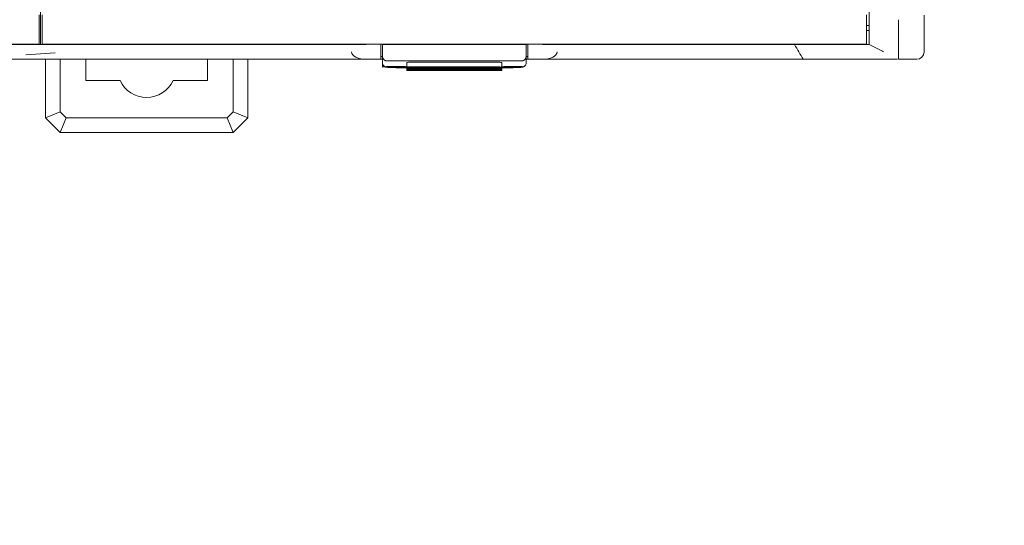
# Model space of a CAD drawing. Header units: millimetres. Extents: x -1114 to 1396, y -630 to 631.
# Tile 232 of 256: x -896 to -828, y 407 to 442. Entities that reach past the tile are written whole.
import ezdxf

# ---------------------------------------------------------------- set-up
doc = ezdxf.new("R2010")
doc.units = ezdxf.units.MM
doc.header["$MEASUREMENT"] = 0

msp = doc.modelspace()

# ---------------------------------------------------------------- linework, layer by layer
at = {"lineweight": 18}
for points, knots in [([(1038.9843, -629.7647), (1038.9843, -629.7647), (-1111.4882, -629.7647), (-1111.4882, -629.7647), (-1111.4882, -629.7647), (-1111.4882, -629.7647), (-1111.4882, 630.7883), (-1111.4882, 630.7883), (-1111.4882, 630.7883), (-1111.4882, 630.7883), (1038.9843, 630.7883), (1038.9843, 630.7883)], [0, 0, 0, 0, 0.3333333, 0.3333333, 0.3333333, 0.3333333, 0.6666667, 0.6666667, 0.6666667, 0.6666667, 1, 1, 1, 1]), ([(-837.6411, 439.9928), (-837.6411, 439.992), (-837.6411, 439.9918), (-837.6411, 440.0136), (-837.6411, 440.0136), (-837.6411, 440.019), (-837.6411, 440.0259), (-837.6411, 440.0341), (-837.6411, 440.0341), (-837.6411, 440.0424), (-837.6411, 440.052), (-837.6411, 440.0629), (-837.6411, 440.0629), (-837.6411, 440.0684), (-837.6411, 440.0742), (-837.6411, 440.0803), (-837.6411, 440.0803), (-837.6411, 440.0865), (-837.6411, 440.0929), (-837.6411, 440.0996), (-837.6411, 440.0996), (-837.6411, 440.113), (-837.6411, 440.1276), (-837.6411, 440.1434), (-837.6411, 440.1434), (-837.6411, 440.1748), (-837.6411, 440.2107), (-837.6411, 440.2508), (-837.6411, 440.2508), (-837.6411, 440.2909), (-837.6411, 440.3353), (-837.6411, 440.3839), (-837.6411, 440.3839), (-837.6411, 440.3961), (-837.6411, 440.4085), (-837.6411, 440.4212), (-837.6411, 440.4212), (-837.6411, 440.4339), (-837.6411, 440.4469), (-837.6411, 440.4601), (-837.6411, 440.4601), (-837.6411, 440.4866), (-837.6411, 440.5138), (-837.6411, 440.5418), (-837.6411, 440.5418), (-837.6411, 440.5979), (-837.6411, 440.6571), (-837.6411, 440.7194), (-837.6411, 440.7194), (-837.6411, 440.7817), (-837.6411, 440.8472), (-837.6411, 440.9159), (-837.6411, 440.9159), (-837.6411, 440.9331), (-837.6411, 440.9505), (-837.6411, 440.9681), (-837.6411, 440.9681), (-837.6411, 440.9856), (-837.6411, 441.0033), (-837.6411, 441.0211), (-837.6411, 441.0211), (-837.6411, 441.0567), (-837.6411, 441.0927), (-837.6411, 441.1292), (-837.6411, 441.1292), (-837.6411, 441.2021), (-837.6411, 441.2769), (-837.6411, 441.3536), (-837.6411, 441.3536), (-837.6411, 441.392), (-837.6411, 441.4308), (-837.6411, 441.4701), (-837.6411, 441.4701), (-837.6411, 441.5095), (-837.6411, 441.5494), (-837.6411, 441.5899), (-837.6411, 441.5899), (-837.6411, 441.6101), (-837.6411, 441.6305), (-837.6411, 441.6508), (-837.6411, 441.6508), (-837.6411, 441.6712), (-837.6411, 441.6915), (-837.6411, 441.7119), (-837.6411, 441.7119), (-837.6411, 441.7527), (-837.6411, 441.7935), (-837.6411, 441.8345), (-837.6411, 441.8345), (-837.6411, 441.9163), (-837.6411, 441.9985), (-837.6411, 442.0808), (-837.6411, 442.0808), (-837.6411, 442.2453), (-837.6411, 442.4098), (-837.6411, 442.5744)], [0, 0, 0, 0, 0.0416667, 0.0416667, 0.0416667, 0.0416667, 0.0833333, 0.0833333, 0.0833333, 0.0833333, 0.125, 0.125, 0.125, 0.125, 0.1666667, 0.1666667, 0.1666667, 0.1666667, 0.2083333, 0.2083333, 0.2083333, 0.2083333, 0.25, 0.25, 0.25, 0.25, 0.2916667, 0.2916667, 0.2916667, 0.2916667, 0.3333333, 0.3333333, 0.3333333, 0.3333333, 0.375, 0.375, 0.375, 0.375, 0.4166667, 0.4166667, 0.4166667, 0.4166667, 0.4583333, 0.4583333, 0.4583333, 0.4583333, 0.5, 0.5, 0.5, 0.5, 0.5416667, 0.5416667, 0.5416667, 0.5416667, 0.5833333, 0.5833333, 0.5833333, 0.5833333, 0.625, 0.625, 0.625, 0.625, 0.6666667, 0.6666667, 0.6666667, 0.6666667, 0.7083333, 0.7083333, 0.7083333, 0.7083333, 0.75, 0.75, 0.75, 0.75, 0.7916667, 0.7916667, 0.7916667, 0.7916667, 0.8333333, 0.8333333, 0.8333333, 0.8333333, 0.875, 0.875, 0.875, 0.875, 0.9166667, 0.9166667, 0.9166667, 0.9166667, 0.9583333, 0.9583333, 0.9583333, 0.9583333, 1, 1, 1, 1]), ([(-835.6394, 438.9933), (-835.6379, 438.9933), (-835.6376, 438.9944), (-835.6381, 438.9965), (-835.6381, 438.9965), (-835.6383, 438.9976), (-835.6389, 438.9989), (-835.6393, 439.0005), (-835.6393, 439.0005), (-835.6397, 439.0021), (-835.64, 439.0039), (-835.6404, 439.006), (-835.6404, 439.006), (-835.6416, 439.0144), (-835.6423, 439.027), (-835.6425, 439.0436), (-835.6425, 439.0436), (-835.6427, 439.0603), (-835.6426, 439.0811), (-835.6423, 439.106), (-835.6423, 439.106), (-835.6422, 439.1185), (-835.642, 439.132), (-835.6418, 439.1466), (-835.6418, 439.1466), (-835.6417, 439.1539), (-835.6416, 439.1615), (-835.6415, 439.1693), (-835.6415, 439.1693), (-835.6414, 439.1771), (-835.6412, 439.1851), (-835.6411, 439.1934), (-835.6411, 439.1934), (-835.6407, 439.2265), (-835.6403, 439.2633), (-835.6401, 439.3038), (-835.6401, 439.3038), (-835.6398, 439.3443), (-835.6397, 439.3885), (-835.6398, 439.4363), (-835.6398, 439.4363), (-835.6399, 439.4841), (-835.6401, 439.5356), (-835.6405, 439.5909), (-835.6405, 439.5909), (-835.6407, 439.6185), (-835.6409, 439.6471), (-835.6411, 439.6764), (-835.6411, 439.6764), (-835.6414, 439.7058), (-835.6416, 439.7358), (-835.6419, 439.7666), (-835.6419, 439.7666), (-835.6424, 439.8281), (-835.643, 439.8925), (-835.6434, 439.9596), (-835.6434, 439.9596), (-835.6438, 440.0268), (-835.644, 440.0967), (-835.6439, 440.1694), (-835.6439, 440.1694), (-835.6438, 440.2058), (-835.6437, 440.2428), (-835.6434, 440.2806), (-835.6434, 440.2806), (-835.6433, 440.2995), (-835.6431, 440.3186), (-835.6429, 440.3378), (-835.6429, 440.3378), (-835.6427, 440.3571), (-835.6424, 440.3765), (-835.6422, 440.3961), (-835.6422, 440.3961), (-835.6414, 440.4745), (-835.641, 440.5546), (-835.641, 440.6362), (-835.641, 440.6362), (-835.6409, 440.7179), (-835.6411, 440.8012), (-835.6413, 440.8861), (-835.6413, 440.8861), (-835.6415, 440.971), (-835.6417, 441.0575), (-835.6414, 441.1456), (-835.6414, 441.1456), (-835.6413, 441.1896), (-835.6411, 441.2341), (-835.6407, 441.279), (-835.6407, 441.279), (-835.6403, 441.3239), (-835.6398, 441.3692), (-835.639, 441.4145), (-835.639, 441.4145), (-835.6383, 441.4599), (-835.6373, 441.5054), (-835.636, 441.5511), (-835.636, 441.5511), (-835.6353, 441.574), (-835.6346, 441.5969), (-835.6338, 441.6198), (-835.6338, 441.6198), (-835.6329, 441.6428), (-835.632, 441.6657), (-835.631, 441.6888)], [0, 0, 0, 0, 0.0384615, 0.0384615, 0.0384615, 0.0384615, 0.0769231, 0.0769231, 0.0769231, 0.0769231, 0.1153846, 0.1153846, 0.1153846, 0.1153846, 0.1538462, 0.1538462, 0.1538462, 0.1538462, 0.1923077, 0.1923077, 0.1923077, 0.1923077, 0.2307692, 0.2307692, 0.2307692, 0.2307692, 0.2692308, 0.2692308, 0.2692308, 0.2692308, 0.3076923, 0.3076923, 0.3076923, 0.3076923, 0.3461538, 0.3461538, 0.3461538, 0.3461538, 0.3846154, 0.3846154, 0.3846154, 0.3846154, 0.4230769, 0.4230769, 0.4230769, 0.4230769, 0.4615385, 0.4615385, 0.4615385, 0.4615385, 0.5, 0.5, 0.5, 0.5, 0.5384615, 0.5384615, 0.5384615, 0.5384615, 0.5769231, 0.5769231, 0.5769231, 0.5769231, 0.6153846, 0.6153846, 0.6153846, 0.6153846, 0.6538462, 0.6538462, 0.6538462, 0.6538462, 0.6923077, 0.6923077, 0.6923077, 0.6923077, 0.7307692, 0.7307692, 0.7307692, 0.7307692, 0.7692308, 0.7692308, 0.7692308, 0.7692308, 0.8076923, 0.8076923, 0.8076923, 0.8076923, 0.8461538, 0.8461538, 0.8461538, 0.8461538, 0.8846154, 0.8846154, 0.8846154, 0.8846154, 0.9230769, 0.9230769, 0.9230769, 0.9230769, 0.9615385, 0.9615385, 0.9615385, 0.9615385, 1, 1, 1, 1]), ([(-842.7257, 439.9933), (-842.607, 439.9933), (-842.4883, 439.9933), (-842.3696, 439.9933), (-842.3696, 439.9933), (-842.2427, 439.9933), (-842.1157, 439.9933), (-841.9888, 439.9933), (-841.9888, 439.9933), (-841.8619, 439.9933), (-841.735, 439.9933), (-841.6081, 439.9933)], [0, 0, 0, 0, 0.3333333, 0.3333333, 0.3333333, 0.3333333, 0.6666667, 0.6666667, 0.6666667, 0.6666667, 1, 1, 1, 1]), ([(-841.6081, 439.9933), (-841.5489, 439.9933), (-841.4897, 439.9933), (-841.4304, 439.9933), (-841.4304, 439.9933), (-841.3669, 439.9933), (-841.3033, 439.9933), (-841.2398, 439.9933), (-841.2398, 439.9933), (-841.1762, 439.9933), (-841.1126, 439.9933), (-841.0491, 439.9933)], [0, 0, 0, 0, 0.3333333, 0.3333333, 0.3333333, 0.3333333, 0.6666667, 0.6666667, 0.6666667, 0.6666667, 1, 1, 1, 1]), ([(-841.0491, 439.9933), (-840.9897, 439.9933), (-840.9304, 439.9933), (-840.871, 439.9933), (-840.871, 439.9933), (-840.8075, 439.9933), (-840.744, 439.9933), (-840.6805, 439.9933), (-840.6805, 439.9933), (-840.617, 439.9933), (-840.5536, 439.9933), (-840.4901, 439.9933)], [0, 0, 0, 0, 0.3333333, 0.3333333, 0.3333333, 0.3333333, 0.6666667, 0.6666667, 0.6666667, 0.6666667, 1, 1, 1, 1]), ([(-837.6411, 439.9927), (-837.6411, 439.9912), (-837.654, 439.9934), (-837.6794, 439.9948), (-837.6794, 439.9948), (-837.6921, 439.9954), (-837.7079, 439.9959), (-837.7269, 439.9956), (-837.7269, 439.9956), (-837.7364, 439.9955), (-837.7467, 439.9951), (-837.7579, 439.9948), (-837.7579, 439.9948), (-837.769, 439.9946), (-837.7808, 439.9944), (-837.7933, 439.9942), (-837.7933, 439.9942), (-837.8434, 439.9934), (-837.9048, 439.9932), (-837.9773, 439.9932), (-837.9773, 439.9932), (-837.9954, 439.9932), (-838.0142, 439.9932), (-838.0338, 439.9932), (-838.0338, 439.9932), (-838.0436, 439.9932), (-838.0535, 439.9932), (-838.0636, 439.9932), (-838.0636, 439.9932), (-838.0738, 439.9933), (-838.0841, 439.9933), (-838.0945, 439.9933), (-838.0945, 439.9933), (-838.1363, 439.9934), (-838.1803, 439.9935), (-838.2264, 439.9935), (-838.2264, 439.9935), (-838.2724, 439.9936), (-838.3206, 439.9936), (-838.371, 439.9936), (-838.371, 439.9936), (-838.4213, 439.9936), (-838.4737, 439.9935), (-838.5283, 439.9935), (-838.5283, 439.9935), (-838.5556, 439.9934), (-838.5836, 439.9934), (-838.6118, 439.9934), (-838.6118, 439.9934), (-838.64, 439.9933), (-838.6685, 439.9933), (-838.6974, 439.9933), (-838.6974, 439.9933), (-838.7551, 439.9932), (-838.814, 439.9932), (-838.8741, 439.9932), (-838.8741, 439.9932), (-838.9342, 439.9932), (-838.9955, 439.9933), (-839.0581, 439.9934), (-839.0581, 439.9934), (-839.0893, 439.9934), (-839.1209, 439.9934), (-839.1528, 439.9935), (-839.1528, 439.9935), (-839.1847, 439.9935), (-839.2169, 439.9936), (-839.2492, 439.9937), (-839.2492, 439.9937), (-839.2815, 439.9937), (-839.3139, 439.9938), (-839.3464, 439.9939), (-839.3464, 439.9939), (-839.3789, 439.9939), (-839.4114, 439.994), (-839.4441, 439.9938), (-839.4441, 439.9938), (-839.5094, 439.9936), (-839.5751, 439.993), (-839.6411, 439.9933)], [0, 0, 0, 0, 0.05, 0.05, 0.05, 0.05, 0.1, 0.1, 0.1, 0.1, 0.15, 0.15, 0.15, 0.15, 0.2, 0.2, 0.2, 0.2, 0.25, 0.25, 0.25, 0.25, 0.3, 0.3, 0.3, 0.3, 0.35, 0.35, 0.35, 0.35, 0.4, 0.4, 0.4, 0.4, 0.45, 0.45, 0.45, 0.45, 0.5, 0.5, 0.5, 0.5, 0.55, 0.55, 0.55, 0.55, 0.6, 0.6, 0.6, 0.6, 0.65, 0.65, 0.65, 0.65, 0.7, 0.7, 0.7, 0.7, 0.75, 0.75, 0.75, 0.75, 0.8, 0.8, 0.8, 0.8, 0.85, 0.85, 0.85, 0.85, 0.9, 0.9, 0.9, 0.9, 0.95, 0.95, 0.95, 0.95, 1, 1, 1, 1]), ([(-893.1191, 438.9933), (-893.4524, 438.9933), (-893.7858, 438.9933), (-894.1191, 438.9933), (-894.1191, 438.9933), (-894.4524, 438.9933), (-894.7858, 438.9933), (-895.1191, 438.9933)], [0, 0, 0, 0, 0.5, 0.5, 0.5, 0.5, 1, 1, 1, 1]), ([(-872.9163, 439.4933), (-872.9163, 439.3607), (-872.811, 439.2335), (-872.6234, 439.1398), (-872.6234, 439.1398), (-872.4359, 439.046), (-872.1815, 438.9933), (-871.9163, 438.9933)], [0, 0, 0, 0, 0.5, 0.5, 0.5, 0.5, 1, 1, 1, 1]), ([(-870.8163, 439.2186), (-870.8157, 439.2015), (-870.8151, 439.1844), (-870.8129, 439.1674), (-870.8129, 439.1674), (-870.8108, 439.151), (-870.8073, 439.1347), (-870.8026, 439.1185), (-870.8026, 439.1185), (-870.7981, 439.1029), (-870.7925, 439.0873), (-870.7855, 439.072), (-870.7855, 439.072), (-870.7788, 439.0571), (-870.7708, 439.0424), (-870.7615, 439.0279), (-870.7615, 439.0279), (-870.7416, 438.9967), (-870.7155, 438.9661), (-870.6774, 438.9394), (-870.6774, 438.9394), (-870.6673, 438.9323), (-870.6563, 438.9255), (-870.6443, 438.9192), (-870.6443, 438.9192), (-870.6335, 438.9136), (-870.6217, 438.9085), (-870.609, 438.9038), (-870.609, 438.9038), (-870.595, 438.8987), (-870.5797, 438.8943), (-870.5633, 438.8917), (-870.5633, 438.8917), (-870.5482, 438.8893), (-870.5323, 438.8885), (-870.5163, 438.8876)], [0, 0, 0, 0, 0.1111111, 0.1111111, 0.1111111, 0.1111111, 0.2222222, 0.2222222, 0.2222222, 0.2222222, 0.3333333, 0.3333333, 0.3333333, 0.3333333, 0.4444444, 0.4444444, 0.4444444, 0.4444444, 0.5555556, 0.5555556, 0.5555556, 0.5555556, 0.6666667, 0.6666667, 0.6666667, 0.6666667, 0.7777778, 0.7777778, 0.7777778, 0.7777778, 0.8888889, 0.8888889, 0.8888889, 0.8888889, 1, 1, 1, 1]), ([(-861.3163, 438.8876), (-861.2995, 438.8876), (-861.2832, 438.8892), (-861.2675, 438.8921), (-861.2675, 438.8921), (-861.2518, 438.8949), (-861.2374, 438.8989), (-861.2239, 438.9038), (-861.2239, 438.9038), (-861.2171, 438.9062), (-861.2106, 438.9088), (-861.2045, 438.9115), (-861.2045, 438.9115), (-861.1983, 438.9142), (-861.1924, 438.9171), (-861.1868, 438.9201), (-861.1868, 438.9201), (-861.1755, 438.926), (-861.1652, 438.9324), (-861.1557, 438.9391), (-861.1557, 438.9391), (-861.1461, 438.9458), (-861.1373, 438.9528), (-861.1293, 438.9599), (-861.1293, 438.9599), (-861.1212, 438.967), (-861.1138, 438.9742), (-861.107, 438.9816), (-861.107, 438.9816), (-861.0933, 438.9963), (-861.0817, 439.0115), (-861.0717, 439.0271), (-861.0717, 439.0271), (-861.0616, 439.0427), (-861.0534, 439.0584), (-861.0464, 439.0742), (-861.0464, 439.0742), (-861.0395, 439.09), (-861.0339, 439.1059), (-861.0294, 439.1219), (-861.0294, 439.1219), (-861.0206, 439.1538), (-861.0163, 439.1861), (-861.0163, 439.2186)], [0, 0, 0, 0, 0.0909091, 0.0909091, 0.0909091, 0.0909091, 0.1818182, 0.1818182, 0.1818182, 0.1818182, 0.2727273, 0.2727273, 0.2727273, 0.2727273, 0.3636364, 0.3636364, 0.3636364, 0.3636364, 0.4545455, 0.4545455, 0.4545455, 0.4545455, 0.5454545, 0.5454545, 0.5454545, 0.5454545, 0.6363636, 0.6363636, 0.6363636, 0.6363636, 0.7272727, 0.7272727, 0.7272727, 0.7272727, 0.8181818, 0.8181818, 0.8181818, 0.8181818, 0.9090909, 0.9090909, 0.9090909, 0.9090909, 1, 1, 1, 1]), ([(-859.9163, 438.9933), (-859.6511, 438.9933), (-859.3968, 439.046), (-859.2092, 439.1398), (-859.2092, 439.1398), (-859.0217, 439.2335), (-858.9163, 439.3607), (-858.9163, 439.4933)], [0, 0, 0, 0, 0.5, 0.5, 0.5, 0.5, 1, 1, 1, 1]), ([(-842.1378, 438.9933), (-842.1378, 438.9933), (-842.1378, 438.9933), (-842.1378, 438.9933), (-842.1378, 438.9933), (-841.6658, 438.9933), (-841.1956, 438.9933), (-840.7247, 438.9933)], [0, 0, 0, 0, 0.5, 0.5, 0.5, 0.5, 1, 1, 1, 1]), ([(-840.7247, 438.9933), (-840.7247, 438.9933), (-840.7246, 438.9933), (-840.7246, 438.9933), (-840.7246, 438.9933), (-840.4892, 438.9933), (-840.2537, 438.9933), (-840.0183, 438.9933)], [0, 0, 0, 0, 0.5, 0.5, 0.5, 0.5, 1, 1, 1, 1]), ([(-840.0183, 438.9933), (-840.0183, 438.9933), (-840.0183, 438.9933), (-840.0183, 438.9933), (-840.0183, 438.9933), (-839.7829, 438.9933), (-839.5471, 438.9933), (-839.3124, 438.9933)], [0, 0, 0, 0, 0.5, 0.5, 0.5, 0.5, 1, 1, 1, 1]), ([(-839.3124, 438.9933), (-839.3124, 438.9933), (-839.3124, 438.9933), (-839.3124, 438.9933), (-839.3124, 438.9933), (-839.0777, 438.9933), (-838.8448, 438.9933), (-838.6172, 438.9933)], [0, 0, 0, 0, 0.5, 0.5, 0.5, 0.5, 1, 1, 1, 1]), ([(-838.6172, 438.9933), (-838.4164, 438.9933), (-838.2222, 438.9933), (-838.0344, 438.9933), (-838.0344, 438.9933), (-837.8466, 438.9933), (-837.6652, 438.9933), (-837.4904, 438.9933), (-837.4904, 438.9933), (-837.4686, 438.9933), (-837.4468, 438.9933), (-837.4252, 438.9933), (-837.4252, 438.9933), (-837.4036, 438.9933), (-837.3822, 438.9933), (-837.3609, 438.9933), (-837.3609, 438.9933), (-837.3184, 438.9933), (-837.2766, 438.9933), (-837.2355, 438.9933), (-837.2355, 438.9933), (-837.1532, 438.9933), (-837.0736, 438.9933), (-836.9968, 438.9933), (-836.9968, 438.9933), (-836.843, 438.9933), (-836.7, 438.9933), (-836.5678, 438.9933), (-836.5678, 438.9933), (-836.5348, 438.9933), (-836.5025, 438.9933), (-836.4708, 438.9933), (-836.4708, 438.9933), (-836.4392, 438.9933), (-836.4084, 438.9933), (-836.3785, 438.9933), (-836.3785, 438.9933), (-836.3187, 438.9933), (-836.2625, 438.9933), (-836.2098, 438.9933), (-836.2098, 438.9933), (-836.157, 438.9933), (-836.1078, 438.9933), (-836.0622, 438.9933), (-836.0622, 438.9933), (-836.0165, 438.9933), (-835.9744, 438.9933), (-835.9356, 438.9933), (-835.9356, 438.9933), (-835.9162, 438.9933), (-835.8977, 438.9933), (-835.8801, 438.9933), (-835.8801, 438.9933), (-835.8624, 438.9933), (-835.8456, 438.9933), (-835.8298, 438.9933), (-835.8298, 438.9933), (-835.7982, 438.9933), (-835.7705, 438.9933), (-835.747, 438.9933), (-835.747, 438.9933), (-835.734, 438.9933), (-835.7223, 438.9933), (-835.7119, 438.9933)], [0, 0, 0, 0, 0.0625, 0.0625, 0.0625, 0.0625, 0.125, 0.125, 0.125, 0.125, 0.1875, 0.1875, 0.1875, 0.1875, 0.25, 0.25, 0.25, 0.25, 0.3125, 0.3125, 0.3125, 0.3125, 0.375, 0.375, 0.375, 0.375, 0.4375, 0.4375, 0.4375, 0.4375, 0.5, 0.5, 0.5, 0.5, 0.5625, 0.5625, 0.5625, 0.5625, 0.625, 0.625, 0.625, 0.625, 0.6875, 0.6875, 0.6875, 0.6875, 0.75, 0.75, 0.75, 0.75, 0.8125, 0.8125, 0.8125, 0.8125, 0.875, 0.875, 0.875, 0.875, 0.9375, 0.9375, 0.9375, 0.9375, 1, 1, 1, 1]), ([(-870.8163, 438.7558), (-870.8158, 438.7146), (-870.8083, 438.6764), (-870.7934, 438.6405), (-870.7934, 438.6405), (-870.7822, 438.6134), (-870.7668, 438.5876), (-870.7482, 438.5648), (-870.7482, 438.5648), (-870.7325, 438.5455), (-870.7144, 438.5283), (-870.695, 438.5137), (-870.695, 438.5137), (-870.6781, 438.5011), (-870.6602, 438.4904), (-870.6427, 438.482), (-870.6427, 438.482), (-870.6277, 438.4748), (-870.6131, 438.4693), (-870.5999, 438.465), (-870.5999, 438.465), (-870.5871, 438.4609), (-870.5757, 438.458), (-870.5652, 438.4557), (-870.5652, 438.4557), (-870.5491, 438.4521), (-870.5352, 438.4499), (-870.5208, 438.4478), (-870.5208, 438.4478), (-870.479, 438.442), (-870.4334, 438.4383), (-870.3765, 438.4351), (-870.3765, 438.4351), (-870.3207, 438.432), (-870.2542, 438.4294), (-870.1813, 438.4275), (-870.1813, 438.4275), (-870.1114, 438.4258), (-870.0358, 438.4248), (-869.9599, 438.4245), (-869.9599, 438.4245), (-869.9454, 438.4244), (-869.9309, 438.4244), (-869.9163, 438.4244)], [0, 0, 0, 0, 0.0909091, 0.0909091, 0.0909091, 0.0909091, 0.1818182, 0.1818182, 0.1818182, 0.1818182, 0.2727273, 0.2727273, 0.2727273, 0.2727273, 0.3636364, 0.3636364, 0.3636364, 0.3636364, 0.4545455, 0.4545455, 0.4545455, 0.4545455, 0.5454545, 0.5454545, 0.5454545, 0.5454545, 0.6363636, 0.6363636, 0.6363636, 0.6363636, 0.7272727, 0.7272727, 0.7272727, 0.7272727, 0.8181818, 0.8181818, 0.8181818, 0.8181818, 0.9090909, 0.9090909, 0.9090909, 0.9090909, 1, 1, 1, 1]), ([(-869.9133, 438.4091), (-869.4173, 438.4092), (-869.0162, 438.4303), (-869.0163, 438.4562), (-869.0163, 438.4562), (-869.0164, 438.4822), (-869.4177, 438.5033), (-869.9136, 438.5033), (-869.9136, 438.5033), (-870.4096, 438.5034), (-870.8133, 438.4825), (-870.8163, 438.4565)], [0, 0, 0, 0, 0.3333333, 0.3333333, 0.3333333, 0.3333333, 0.6666667, 0.6666667, 0.6666667, 0.6666667, 1, 1, 1, 1]), ([(-868.9625, 438.7868), (-869.0155, 438.7868), (-869.0664, 438.7857), (-869.1039, 438.7837), (-869.1039, 438.7837), (-869.1414, 438.7817), (-869.1625, 438.7791), (-869.1625, 438.7763)], [0, 0, 0, 0, 0.5, 0.5, 0.5, 0.5, 1, 1, 1, 1]), ([(-868.9625, 438.4686), (-869.0155, 438.4686), (-869.0664, 438.4675), (-869.1039, 438.4655), (-869.1039, 438.4655), (-869.1414, 438.4636), (-869.1625, 438.4609), (-869.1625, 438.4581)], [0, 0, 0, 0, 0.5, 0.5, 0.5, 0.5, 1, 1, 1, 1]), ([(-869.1625, 438.4267), (-869.1625, 438.424), (-869.1414, 438.4213), (-869.1039, 438.4193), (-869.1039, 438.4193), (-869.0664, 438.4174), (-869.0155, 438.4163), (-868.9625, 438.4163)], [0, 0, 0, 0, 0.5, 0.5, 0.5, 0.5, 1, 1, 1, 1]), ([(-868.9625, 438.3739), (-869.0155, 438.3739), (-869.0664, 438.3728), (-869.1039, 438.3709), (-869.1039, 438.3709), (-869.1414, 438.3689), (-869.1625, 438.3662), (-869.1625, 438.3634)], [0, 0, 0, 0, 0.5, 0.5, 0.5, 0.5, 1, 1, 1, 1]), ([(-869.1625, 438.332), (-869.1625, 438.3293), (-869.1414, 438.3266), (-869.1039, 438.3246), (-869.1039, 438.3246), (-869.0664, 438.3227), (-869.0155, 438.3216), (-868.9625, 438.3216)], [0, 0, 0, 0, 0.5, 0.5, 0.5, 0.5, 1, 1, 1, 1]), ([(-868.9625, 438.2792), (-869.0155, 438.2792), (-869.0664, 438.2781), (-869.1039, 438.2762), (-869.1039, 438.2762), (-869.1414, 438.2742), (-869.1625, 438.2715), (-869.1625, 438.2688)], [0, 0, 0, 0, 0.5, 0.5, 0.5, 0.5, 1, 1, 1, 1]), ([(-862.6877, 438.7763), (-862.6877, 438.7791), (-862.7088, 438.7817), (-862.7463, 438.7837), (-862.7463, 438.7837), (-862.7838, 438.7857), (-862.8347, 438.7868), (-862.8877, 438.7868)], [0, 0, 0, 0, 0.5, 0.5, 0.5, 0.5, 1, 1, 1, 1]), ([(-862.6877, 438.4581), (-862.6877, 438.4609), (-862.7088, 438.4636), (-862.7463, 438.4655), (-862.7463, 438.4655), (-862.7838, 438.4675), (-862.8347, 438.4686), (-862.8877, 438.4686)], [0, 0, 0, 0, 0.5, 0.5, 0.5, 0.5, 1, 1, 1, 1]), ([(-862.8877, 438.4163), (-862.8347, 438.4163), (-862.7838, 438.4174), (-862.7463, 438.4193), (-862.7463, 438.4193), (-862.7088, 438.4213), (-862.6877, 438.424), (-862.6877, 438.4267)], [0, 0, 0, 0, 0.5, 0.5, 0.5, 0.5, 1, 1, 1, 1]), ([(-862.6877, 438.3634), (-862.6877, 438.3662), (-862.7088, 438.3689), (-862.7463, 438.3709), (-862.7463, 438.3709), (-862.7838, 438.3728), (-862.8347, 438.3739), (-862.8877, 438.3739)], [0, 0, 0, 0, 0.5, 0.5, 0.5, 0.5, 1, 1, 1, 1]), ([(-862.8877, 438.3216), (-862.8347, 438.3216), (-862.7838, 438.3227), (-862.7463, 438.3246), (-862.7463, 438.3246), (-862.7088, 438.3266), (-862.6877, 438.3293), (-862.6877, 438.332)], [0, 0, 0, 0, 0.5, 0.5, 0.5, 0.5, 1, 1, 1, 1]), ([(-862.6877, 438.2688), (-862.6877, 438.2715), (-862.7088, 438.2742), (-862.7463, 438.2762), (-862.7463, 438.2762), (-862.7838, 438.2781), (-862.8347, 438.2792), (-862.8877, 438.2792)], [0, 0, 0, 0, 0.5, 0.5, 0.5, 0.5, 1, 1, 1, 1]), ([(-861.1901, 438.4841), (-861.441, 438.502), (-861.8976, 438.5083), (-862.2852, 438.4992), (-862.2852, 438.4992), (-862.6728, 438.4901), (-862.8858, 438.468), (-862.796, 438.4463), (-862.796, 438.4463), (-862.7063, 438.4245), (-862.3382, 438.4091), (-861.9133, 438.4091)], [0, 0, 0, 0, 0.3333333, 0.3333333, 0.3333333, 0.3333333, 0.6666667, 0.6666667, 0.6666667, 0.6666667, 1, 1, 1, 1]), ([(-861.9163, 438.4244), (-861.8709, 438.4244), (-861.8268, 438.4247), (-861.7834, 438.4252), (-861.7834, 438.4252), (-861.7072, 438.4261), (-861.633, 438.4277), (-861.5667, 438.4301), (-861.5667, 438.4301), (-861.4977, 438.4326), (-861.4373, 438.4361), (-861.3892, 438.4397), (-861.3892, 438.4397), (-861.3488, 438.4427), (-861.3171, 438.4458), (-861.2783, 438.4534), (-861.2783, 438.4534), (-861.2618, 438.4567), (-861.2441, 438.4607), (-861.2226, 438.4684), (-861.2226, 438.4684), (-861.2051, 438.4748), (-861.1852, 438.4835), (-861.1659, 438.4949), (-861.1659, 438.4949), (-861.1428, 438.5085), (-861.1205, 438.5259), (-861.101, 438.5461), (-861.101, 438.5461), (-861.0786, 438.5694), (-861.0596, 438.5966), (-861.0456, 438.6262), (-861.0456, 438.6262), (-861.0301, 438.6588), (-861.0205, 438.6944), (-861.0174, 438.7301), (-861.0174, 438.7301), (-861.0167, 438.7387), (-861.0163, 438.7472), (-861.0163, 438.7558)], [0, 0, 0, 0, 0.1, 0.1, 0.1, 0.1, 0.2, 0.2, 0.2, 0.2, 0.3, 0.3, 0.3, 0.3, 0.4, 0.4, 0.4, 0.4, 0.5, 0.5, 0.5, 0.5, 0.6, 0.6, 0.6, 0.6, 0.7, 0.7, 0.7, 0.7, 0.8, 0.8, 0.8, 0.8, 0.9, 0.9, 0.9, 0.9, 1, 1, 1, 1]), ([(-869.1625, 438.2373), (-869.1625, 438.2346), (-869.1414, 438.2319), (-869.1039, 438.2299), (-869.1039, 438.2299), (-869.0664, 438.228), (-869.0155, 438.2269), (-868.9625, 438.2269)], [0, 0, 0, 0, 0.5, 0.5, 0.5, 0.5, 1, 1, 1, 1]), ([(-862.8877, 438.2269), (-862.8347, 438.2269), (-862.7838, 438.228), (-862.7463, 438.2299), (-862.7463, 438.2299), (-862.7088, 438.2319), (-862.6877, 438.2346), (-862.6877, 438.2373)], [0, 0, 0, 0, 0.5, 0.5, 0.5, 0.5, 1, 1, 1, 1]), ([(-888.7048, 437.5433), (-888.3753, 436.8415), (-887.6698, 436.3933), (-886.8944, 436.3933), (-886.8944, 436.3933), (-886.1191, 436.3933), (-885.4136, 436.8415), (-885.084, 437.5433)], [0, 0, 0, 0, 0.5, 0.5, 0.5, 0.5, 1, 1, 1, 1])]:
    msp.add_open_spline(points, degree=3, knots=knots, dxfattribs=at)
for points in [[(-894.1191, 439.9933), (-894.1191, 439.9933), (-894.1191, 442.9433), (-894.1191, 442.9433)], [(-894.2191, 442.0149), (-894.2191, 442.0149), (-894.2191, 440.0149), (-894.2191, 440.0149)], [(-894.0191, 440.0149), (-894.0191, 440.0149), (-894.0191, 442.0149), (-894.0191, 442.0149)], [(-837.8136, 442.0149), (-837.8136, 442.0149), (-837.8136, 440.0149), (-837.8136, 440.0149)], [(-833.8944, 441.9933), (-833.8944, 441.9933), (-833.8944, 439.4933), (-833.8944, 439.4933)], [(-837.8137, 441.2933), (-837.8137, 441.2933), (-837.6413, 441.2933), (-837.6413, 441.2933)], [(-837.6411, 440.9433), (-837.6411, 440.9433), (-837.8136, 440.9433), (-837.8136, 440.9433)], [(-894.2191, 440.0149), (-894.2191, 440.0149), (-950.4247, 440.0149), (-950.4247, 440.0149)], [(-894.2191, 440.0149), (-894.2191, 440.0149), (-950.4247, 440.0149), (-950.4247, 440.0149)], [(-894.5191, 439.9933), (-894.5191, 439.9933), (-896.0917, 439.9933), (-896.0917, 439.9933)], [(-893.7191, 439.9933), (-893.7191, 439.9933), (-894.5191, 439.9933), (-894.5191, 439.9933)], [(-837.8136, 440.0149), (-837.8136, 440.0149), (-894.0191, 440.0149), (-894.0191, 440.0149)], [(-837.8136, 440.0149), (-837.8136, 440.0149), (-894.0191, 440.0149), (-894.0191, 440.0149)], [(-893.7191, 439.9933), (-893.7191, 439.9933), (-892.1457, 439.9933), (-892.1457, 439.9933)], [(-892.1457, 439.9933), (-892.1369, 439.9933), (-892.128, 439.9933), (-892.1191, 439.9932)], [(-891.1191, 439.9932), (-891.1191, 439.9932), (-892.1191, 439.9932), (-892.1191, 439.9932)], [(-891.1191, 439.9933), (-891.1191, 439.9933), (-871.9163, 439.9933), (-871.9163, 439.9933)], [(-870.9163, 439.4961), (-870.9163, 439.4961), (-870.9163, 440.0149), (-870.9163, 440.0149)], [(-870.9163, 440.0149), (-870.9163, 440.0149), (-870.9163, 439.4933), (-870.9163, 439.4933)], [(-870.8163, 440.0124), (-870.8163, 440.0124), (-870.8163, 440.0149), (-870.8163, 440.0149)], [(-870.8163, 440.0124), (-870.8163, 440.0124), (-870.8163, 439.9908), (-870.8163, 439.9908)], [(-861.0163, 440.0124), (-861.0163, 440.0124), (-870.8163, 440.0124), (-870.8163, 440.0124)], [(-870.8163, 439.9908), (-870.8163, 439.7334), (-870.8163, 439.476), (-870.8163, 439.2186)], [(-861.0163, 439.9907), (-864.283, 439.9908), (-867.5497, 439.9908), (-870.8163, 439.9908)], [(-861.0163, 440.0149), (-861.0163, 440.0149), (-861.0163, 440.0124), (-861.0163, 440.0124)], [(-861.0163, 440.0124), (-861.0163, 440.0124), (-861.0163, 439.9907), (-861.0163, 439.9907)], [(-861.0163, 439.2186), (-861.0163, 439.476), (-861.0163, 439.7333), (-861.0163, 439.9907)], [(-860.9163, 440.0149), (-860.9163, 440.0149), (-860.9163, 439.4961), (-860.9163, 439.4961)], [(-860.9163, 439.4933), (-860.9163, 439.4933), (-860.9163, 440.0149), (-860.9163, 440.0149)], [(-859.9163, 439.9933), (-859.9163, 439.9933), (-842.7256, 439.9933), (-842.7256, 439.9933)], [(-842.7256, 439.9933), (-842.5297, 439.66), (-842.3337, 439.3267), (-842.1378, 438.9933)], [(-840.4901, 439.9933), (-840.3037, 439.9932), (-840.1174, 439.9937), (-839.9311, 439.9929)], [(-839.9311, 439.9929), (-839.8344, 439.9924), (-839.7378, 439.9939), (-839.6411, 439.9933)], [(-837.6413, 439.9926), (-837.6413, 439.9926), (-836.732, 439.5387), (-836.732, 439.5387)], [(-895.1191, 438.9933), (-895.1191, 438.9933), (-917.3219, 438.9933), (-917.3219, 438.9933)], [(-893.1191, 439.4251), (-893.1191, 439.4251), (-895.1191, 439.2994), (-895.1191, 439.2994)], [(-893.7944, 434.9933), (-893.7944, 434.9933), (-893.7944, 438.9933), (-893.7944, 438.9933)], [(-893.1191, 438.9933), (-893.1191, 438.9933), (-870.9163, 438.9933), (-870.9163, 438.9933)], [(-892.7944, 438.9933), (-892.7944, 438.9933), (-892.7944, 435.4075), (-892.7944, 435.4075)], [(-891.0444, 438.9933), (-891.0444, 438.9933), (-891.0444, 437.5433), (-891.0444, 437.5433)], [(-882.7444, 437.5433), (-882.7444, 437.5433), (-882.7444, 438.9933), (-882.7444, 438.9933)], [(-880.9944, 435.4075), (-880.9944, 435.4075), (-880.9944, 438.9933), (-880.9944, 438.9933)], [(-879.9944, 438.9933), (-879.9944, 438.9933), (-879.9944, 434.9933), (-879.9944, 434.9933)], [(-870.9163, 439.4933), (-870.9163, 439.4933), (-870.9163, 438.9933), (-870.9163, 438.9933)], [(-870.8163, 439.1933), (-870.8163, 439.1933), (-870.9163, 439.1933), (-870.9163, 439.1933)], [(-870.8163, 438.9933), (-870.8163, 438.9933), (-870.9163, 438.9933), (-870.9163, 438.9933)], [(-870.8163, 438.7558), (-870.8163, 438.7558), (-870.8163, 439.2186), (-870.8163, 439.2186)], [(-870.8163, 438.4565), (-870.8163, 438.4565), (-870.8163, 439.2165), (-870.8163, 439.2165)], [(-861.0163, 439.2186), (-861.0163, 439.2186), (-861.0163, 438.7558), (-861.0163, 438.7558)], [(-861.0163, 439.2147), (-861.0163, 439.2147), (-861.0163, 438.7558), (-861.0163, 438.7558)], [(-860.9163, 439.1933), (-860.9163, 439.1933), (-861.0163, 439.1933), (-861.0163, 439.1933)], [(-860.9163, 438.9933), (-860.9163, 438.9933), (-861.0163, 438.9933), (-861.0163, 438.9933)], [(-860.9163, 438.9933), (-860.9163, 438.9933), (-860.9163, 439.4933), (-860.9163, 439.4933)], [(-860.9163, 438.9933), (-860.9163, 438.9933), (-842.1378, 438.9933), (-842.1378, 438.9933)], [(-836.7631, 439.5543), (-836.7631, 439.5543), (-836.7561, 439.5508), (-836.7561, 439.5508)], [(-836.7285, 439.537), (-836.7285, 439.537), (-836.7323, 439.5389), (-836.7323, 439.5389)], [(-836.7311, 439.5382), (-836.7311, 439.5382), (-836.6681, 439.5066), (-836.6681, 439.5066)], [(-835.6566, 438.9933), (-835.6566, 438.9933), (-835.6566, 438.9933), (-835.6566, 438.9933)], [(-834.3944, 438.9933), (-834.3944, 438.9933), (-835.6394, 438.9933), (-835.6394, 438.9933)], [(-835.0168, 438.9933), (-835.0168, 438.9933), (-835.6391, 438.9933), (-835.6391, 438.9933)], [(-834.3944, 438.9933), (-834.3944, 438.9933), (-835.0168, 438.9933), (-835.0168, 438.9933)], [(-834.3944, 438.9933), (-834.1183, 438.9933), (-833.8944, 439.2172), (-833.8944, 439.4933)], [(-870.6295, 438.485), (-870.7495, 438.4768), (-870.8151, 438.4668), (-870.8163, 438.4565)], [(-861.3163, 438.8876), (-861.3163, 438.8876), (-870.5163, 438.8876), (-870.5163, 438.8876)], [(-869.9163, 438.4248), (-869.9163, 438.4248), (-869.9163, 438.4244), (-869.9163, 438.4244)], [(-869.9163, 438.4244), (-869.9163, 438.4244), (-869.1625, 438.4244), (-869.1625, 438.4244)], [(-869.1594, 438.4091), (-869.1594, 438.4091), (-869.9133, 438.4091), (-869.9133, 438.4091)], [(-869.1625, 438.6174), (-869.1625, 438.6174), (-869.1625, 438.7764), (-869.1625, 438.7764)], [(-869.1625, 438.4581), (-869.1625, 438.4581), (-869.1625, 438.7763), (-869.1625, 438.7763)], [(-869.1625, 438.4583), (-869.1625, 438.4583), (-869.1625, 438.6174), (-869.1625, 438.6174)], [(-869.1625, 438.4581), (-869.1625, 438.4581), (-869.1625, 438.4267), (-869.1625, 438.4267)], [(-869.1625, 438.3636), (-869.1625, 438.3636), (-869.1625, 438.4267), (-869.1625, 438.4267)], [(-869.1625, 438.3634), (-869.1625, 438.3634), (-869.1625, 438.4267), (-869.1625, 438.4267)], [(-869.1625, 438.3634), (-869.1625, 438.3634), (-869.1625, 438.332), (-869.1625, 438.332)], [(-869.1625, 438.2688), (-869.1625, 438.2688), (-869.1625, 438.3321), (-869.1625, 438.3321)], [(-869.1625, 438.2689), (-869.1625, 438.2689), (-869.1625, 438.332), (-869.1625, 438.332)], [(-869.1625, 438.2688), (-869.1625, 438.2688), (-869.1625, 438.2373), (-869.1625, 438.2373)], [(-868.9625, 438.7868), (-868.9625, 438.7868), (-862.8877, 438.7868), (-862.8877, 438.7868)], [(-862.8877, 438.4686), (-862.8877, 438.4686), (-868.9625, 438.4686), (-868.9625, 438.4686)], [(-868.9625, 438.4163), (-868.9625, 438.4163), (-862.8877, 438.4163), (-862.8877, 438.4163)], [(-862.8877, 438.3739), (-862.8877, 438.3739), (-868.9625, 438.3739), (-868.9625, 438.3739)], [(-868.9625, 438.3216), (-868.9625, 438.3216), (-862.8877, 438.3216), (-862.8877, 438.3216)], [(-862.8877, 438.2792), (-862.8877, 438.2792), (-868.9625, 438.2792), (-868.9625, 438.2792)], [(-862.6878, 438.4244), (-862.6878, 438.4244), (-861.9163, 438.4244), (-861.9163, 438.4244)], [(-862.6877, 438.4581), (-862.6877, 438.4581), (-862.6877, 438.7763), (-862.6877, 438.7763)], [(-862.6877, 438.4267), (-862.6877, 438.4267), (-862.6877, 438.4581), (-862.6877, 438.4581)], [(-862.6877, 438.3634), (-862.6877, 438.3634), (-862.6877, 438.4267), (-862.6877, 438.4267)], [(-862.6877, 438.332), (-862.6877, 438.332), (-862.6877, 438.3634), (-862.6877, 438.3634)], [(-862.6877, 438.2688), (-862.6877, 438.2688), (-862.6877, 438.332), (-862.6877, 438.332)], [(-862.6877, 438.2373), (-862.6877, 438.2373), (-862.6877, 438.2688), (-862.6877, 438.2688)], [(-861.9133, 438.4091), (-861.9133, 438.4091), (-862.6848, 438.4091), (-862.6848, 438.4091)], [(-861.9163, 438.4248), (-861.9163, 438.4248), (-861.9163, 438.4244), (-861.9163, 438.4244)], [(-868.9625, 438.2269), (-868.9625, 438.2269), (-862.8877, 438.2269), (-862.8877, 438.2269)], [(-891.0444, 437.5433), (-891.0444, 437.5433), (-888.7048, 437.5433), (-888.7048, 437.5433)], [(-885.084, 437.5433), (-885.084, 437.5433), (-882.7444, 437.5433), (-882.7444, 437.5433)], [(-893.7944, 434.9933), (-893.7944, 434.9933), (-892.7944, 435.4075), (-892.7944, 435.4075)], [(-892.7944, 433.9933), (-892.7944, 433.9933), (-893.7944, 434.9933), (-893.7944, 434.9933)], [(-892.7944, 435.4075), (-892.7944, 435.4075), (-892.3802, 434.9933), (-892.3802, 434.9933)], [(-892.7944, 433.9933), (-892.7944, 433.9933), (-892.3802, 434.9933), (-892.3802, 434.9933)], [(-892.3802, 434.9933), (-892.3802, 434.9933), (-881.4086, 434.9933), (-881.4086, 434.9933)], [(-881.4086, 434.9933), (-881.4086, 434.9933), (-880.9944, 435.4075), (-880.9944, 435.4075)], [(-880.9944, 433.9933), (-880.9944, 433.9933), (-881.4086, 434.9933), (-881.4086, 434.9933)], [(-879.9944, 434.9933), (-879.9944, 434.9933), (-880.9944, 435.4075), (-880.9944, 435.4075)], [(-879.9944, 434.9933), (-879.9944, 434.9933), (-880.9944, 433.9933), (-880.9944, 433.9933)], [(-880.9944, 433.9933), (-880.9944, 433.9933), (-892.7944, 433.9933), (-892.7944, 433.9933)]]:
    msp.add_open_spline(points, degree=3, dxfattribs=at)

doc.saveas('drawing.dxf')
